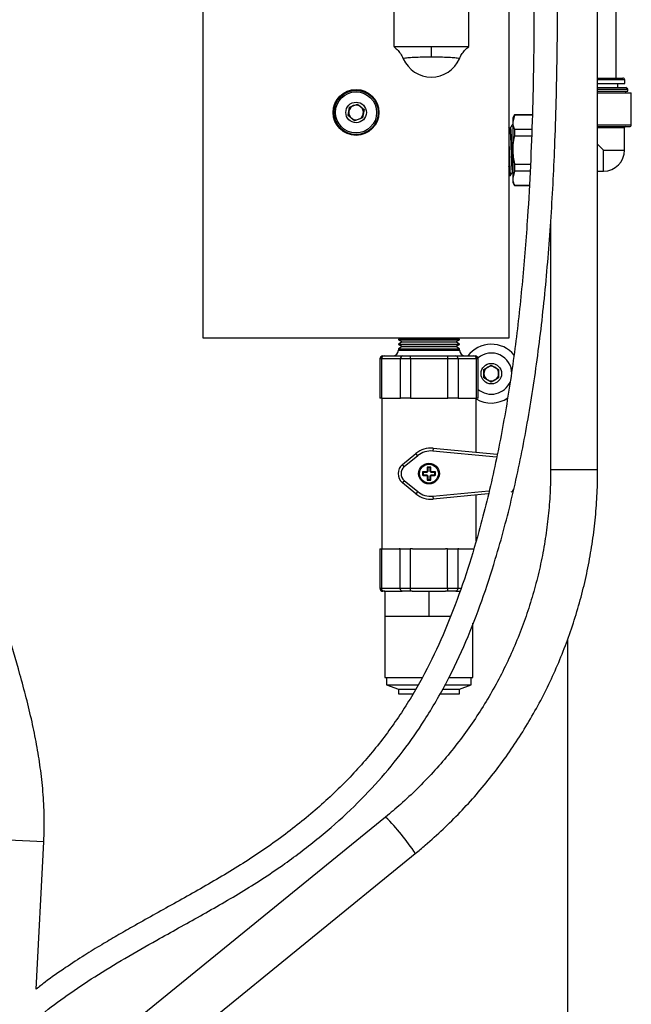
# Model space of a CAD drawing. Header units: inches. Extents: x 0.6 to 33.8, y 0 to 21.7.
# Tile 13 of 169: x 12.5 to 14.2, y 6.2 to 8.8. Entities that reach past the tile are written whole.
import ezdxf

# ---------------------------------------------------------------- set-up
doc = ezdxf.new("R2010")
doc.units = ezdxf.units.IN
doc.header["$MEASUREMENT"] = 0
doc.layers.add('FORMAT', color=7, linetype='Continuous')
doc.styles.add('SLDTEXTSTYLE3', font='TXT', dxfattribs={"width": 0.75})
doc.dimstyles.new('SLDDIMSTYLE0', dxfattribs={"dimtxt": 0.125, "dimasz": 0.13, "dimexe": 0, "dimexo": 0.0625, "dimgap": 0.03125, "dimtad": 0, "dimtih": 1, "dimtoh": 1, "dimdec": 1, "dimlfac": 4, "dimrnd": 1e-09, "dimzin": 12, "dimdsep": 46, "dimtxsty": 'SLDTEXTSTYLE3', "dimsah": 1, "dimcen": 0.09, "dimadec": 0, "dimazin": 3, "dimtfac": 1, "dimtdec": 1, "dimtofl": 0, "dimtmove": 0, "dimatfit": 3, "dimfxl": 0, "dimfrac": 2, "dimtolj": 1, "dimtzin": 12, "dimarcsym": 0})

# ---------------------------------------------------------------- blocks, each defined once
blk = doc.blocks.new('_D_3')
at = {"layer": 'FORMAT'}
for p, q in [((5.9903, 17.001), (3.3416, 17.001)), ((3.4666, 17.001), (3.4666, 10.7356)), ((3.2819, 10.7102), (3.2438, 10.7102)), ((3.2438, 10.7102), (3.2438, 10.5118)), ((3.6513, 10.7102), (3.6894, 10.7102)), ((3.6894, 10.7102), (3.6894, 10.5118)), ((3.2438, 10.5118), (3.2819, 10.5118)), ((3.6894, 10.5118), (3.6513, 10.5118)), ((3.4666, 4.0594), (3.4666, 10.3248)), ((13.003, 4.0594), (3.3416, 4.0594))]:
    blk.add_line(p, q, dxfattribs=at)
for points in [[(3.4666, 17.001), (3.4466, 16.871), (3.4866, 16.871)], [(3.4666, 4.0594), (3.4866, 4.1894), (3.4466, 4.1894)]]:
    blk.add_solid(points, dxfattribs=at)
at = {"layer": 'FORMAT', "char_height": 0.125, "attachment_point": 1, "style": 'SLDTEXTSTYLE3'}
for s, insert in [('1315', (3.2819, 10.6729)), ('51.8', (3.305, 10.4859))]:
    blk.add_mtext(s, dxfattribs=dict(at, insert=insert))

msp = doc.modelspace()

# ---------------------------------------------------------------- linework, layer by layer
at = {"color": 7, "linetype": 'Continuous'}
for p, q in [((14.0656, 7.5888), (14.0656, 12.3207)), ((13.0175, 7.9385), (13.0175, 9.4385)), ((13.83, 9.4385), (13.83, 7.9385)), ((14.115, 8.6297), (14.115, 9.2423)), ((13.5238, 8.8885), (13.5238, 8.7135)), ((13.7238, 8.7135), (13.7238, 8.8885)), ((13.5238, 8.7135), (13.6238, 8.7135)), ((13.6238, 8.7135), (13.7238, 8.7135)), ((13.6238, 8.6854), (13.6238, 8.7135)), ((14.0656, 8.6297), (14.0813, 8.6297)), ((14.0813, 8.6248), (14.0656, 8.6248)), ((14.0656, 8.615), (14.1375, 8.615)), ((14.0656, 8.6051), (14.1407, 8.6051)), ((14.0813, 8.6297), (14.1326, 8.6297)), ((14.1375, 8.6248), (14.0813, 8.6248)), ((14.1188, 8.6051), (14.1188, 8.615)), ((14.1375, 8.615), (14.1375, 8.6248)), ((14.1456, 8.6002), (14.1407, 8.6051)), ((14.0656, 8.6002), (14.1456, 8.6002)), ((14.0656, 8.5953), (14.1456, 8.5953)), ((14.0656, 8.5904), (14.155, 8.5904)), ((14.1407, 8.5904), (14.1407, 8.5953)), ((14.1456, 8.5953), (14.1456, 8.6002)), ((14.155, 8.5059), (14.155, 8.5904)), ((13.4027, 8.5306), (13.4064, 8.5528)), ((13.4064, 8.5528), (13.4275, 8.5607)), ((13.4275, 8.5607), (13.4449, 8.5463)), ((13.42, 8.5163), (13.4027, 8.5306)), ((13.4449, 8.5463), (13.4411, 8.5241)), ((13.8445, 8.5322), (13.84, 8.5244)), ((13.8445, 8.5316), (13.84, 8.5129)), ((13.8921, 8.5322), (13.8445, 8.5322)), ((13.8445, 8.5322), (13.8445, 8.5316)), ((13.8921, 8.5316), (13.8445, 8.5316)), ((13.4411, 8.5241), (13.42, 8.5163)), ((13.8321, 8.4968), (13.83, 8.5004)), ((13.84, 8.506), (13.8389, 8.5059)), ((13.84, 8.5244), (13.84, 8.5129)), ((13.84, 8.5129), (13.84, 8.4385)), ((14.0656, 8.5059), (14.155, 8.5059)), ((14.0656, 8.501), (14.1501, 8.501)), ((13.8337, 8.4969), (13.832, 8.4969)), ((13.8445, 8.4942), (13.8445, 8.4759)), ((13.8445, 8.4942), (13.8903, 8.4942)), ((13.8895, 8.4759), (13.8445, 8.4759)), ((14.0656, 8.4985), (14.1371, 8.4985)), ((14.1371, 8.4385), (14.1371, 8.4985)), ((14.0813, 8.4385), (14.0656, 8.4541)), ((13.84, 8.4385), (13.84, 8.3641)), ((14.0813, 8.3826), (14.0813, 8.4385)), ((14.0813, 8.4385), (14.1371, 8.4385)), ((13.8445, 8.401), (13.8445, 8.3828)), ((13.8445, 8.401), (13.8859, 8.401)), ((13.83, 8.3745), (13.8319, 8.3713)), ((13.8319, 8.3712), (13.8339, 8.3712)), ((13.8445, 8.3828), (13.84, 8.3641)), ((13.8851, 8.3828), (13.8445, 8.3828)), ((14.0656, 8.3826), (14.0813, 8.3826)), ((13.84, 8.3641), (13.84, 8.3525)), ((13.84, 8.3525), (13.8445, 8.3447)), ((13.8445, 8.3453), (13.8833, 8.3453)), ((13.8445, 8.3453), (13.8445, 8.3447)), ((13.8445, 8.3447), (13.8833, 8.3447)), ((13.9406, 8.2422), (13.9406, 7.5888)), ((13.83, 7.9385), (13.0175, 7.9385)), ((13.5409, 7.9385), (13.5363, 7.9358)), ((13.5363, 7.9358), (13.5363, 7.9349)), ((13.5363, 7.9358), (13.6988, 7.9358)), ((13.5363, 7.9349), (13.5463, 7.9291)), ((13.5363, 7.9349), (13.6988, 7.9349)), ((13.5463, 7.9291), (13.5363, 7.9233)), ((13.5463, 7.9291), (13.6888, 7.9291)), ((13.6888, 7.9291), (13.6988, 7.9349)), ((13.6988, 7.9233), (13.6888, 7.9291)), ((13.6988, 7.9358), (13.6942, 7.9385)), ((13.6988, 7.9349), (13.6988, 7.9358)), ((13.5363, 7.9233), (13.5363, 7.9224)), ((13.5363, 7.9233), (13.6988, 7.9233)), ((13.5363, 7.9224), (13.5463, 7.9166)), ((13.5363, 7.9224), (13.6988, 7.9224)), ((13.5463, 7.9166), (13.5363, 7.9108)), ((13.5363, 7.9108), (13.5363, 7.9071)), ((13.5363, 7.9108), (13.6988, 7.9108)), ((13.5363, 7.9071), (13.6175, 7.9071)), ((13.5463, 7.9166), (13.6888, 7.9166)), ((13.6175, 7.9071), (13.6988, 7.9071)), ((13.6888, 7.9166), (13.6988, 7.9224)), ((13.6988, 7.9108), (13.6888, 7.9166)), ((13.6988, 7.9224), (13.6988, 7.9233)), ((13.6988, 7.9071), (13.6988, 7.9108)), ((13.4871, 7.8839), (13.4871, 7.7791)), ((13.4914, 7.8839), (13.4871, 7.8839)), ((13.4914, 7.8839), (13.4914, 7.7791)), ((13.5414, 7.8839), (13.4914, 7.8839)), ((13.4949, 7.8916), (13.4981, 7.8916)), ((13.4981, 7.8916), (13.5481, 7.8916)), ((13.5414, 7.7791), (13.5414, 7.8839)), ((13.5686, 7.8839), (13.5414, 7.8839)), ((13.5481, 7.8916), (13.5685, 7.8916)), ((13.5685, 7.8916), (13.6677, 7.8916)), ((13.5686, 7.8839), (13.5686, 7.7791)), ((13.6677, 7.8839), (13.5686, 7.8839)), ((13.6677, 7.8916), (13.688, 7.8916)), ((13.6677, 7.7791), (13.6677, 7.8839)), ((13.6947, 7.8839), (13.6677, 7.8839)), ((13.688, 7.8916), (13.7371, 7.8916)), ((13.6947, 7.8839), (13.6947, 7.7791)), ((13.7438, 7.8839), (13.6947, 7.8839)), ((13.7371, 7.8916), (13.7402, 7.8916)), ((13.7438, 7.7791), (13.7438, 7.8839)), ((13.7479, 7.8839), (13.7438, 7.8839)), ((13.7479, 7.7791), (13.7479, 7.8839)), ((13.7636, 7.856), (13.7831, 7.8672)), ((13.7636, 7.8335), (13.7636, 7.856)), ((13.7831, 7.8672), (13.8026, 7.856)), ((13.8026, 7.856), (13.8026, 7.8335)), ((13.7831, 7.8222), (13.7636, 7.8335)), ((13.8026, 7.8335), (13.7831, 7.8222)), ((13.4914, 7.7791), (13.4871, 7.7791)), ((13.4914, 7.7791), (13.4944, 7.7791)), ((13.4925, 7.7791), (13.4925, 7.3791)), ((13.4944, 7.7791), (13.5384, 7.7791)), ((13.5384, 7.7791), (13.5414, 7.7791)), ((13.5686, 7.7791), (13.5414, 7.7791)), ((13.5686, 7.7791), (13.5745, 7.7791)), ((13.5745, 7.7791), (13.6618, 7.7791)), ((13.6618, 7.7791), (13.6677, 7.7791)), ((13.6947, 7.7791), (13.6677, 7.7791)), ((13.6947, 7.7791), (13.6976, 7.7791)), ((13.6976, 7.7791), (13.7409, 7.7791)), ((13.7409, 7.7791), (13.7438, 7.7791)), ((13.7425, 7.636), (13.7425, 7.7791)), ((13.7479, 7.7791), (13.7438, 7.7791)), ((13.6282, 7.6467), (13.6275, 7.639)), ((13.797, 7.6231), (13.6275, 7.639)), ((13.6282, 7.6467), (13.7985, 7.6307)), ((13.5468, 7.6032), (13.5826, 7.6327)), ((13.5875, 7.6267), (13.5517, 7.5972)), ((13.5875, 7.6267), (13.5826, 7.6327)), ((13.5517, 7.5972), (13.5468, 7.6032)), ((13.6125, 7.5856), (13.611, 7.5841)), ((13.6125, 7.586), (13.6125, 7.5856)), ((13.6147, 7.5847), (13.6125, 7.5856)), ((13.622, 7.5966), (13.6131, 7.5966)), ((13.6147, 7.5949), (13.6131, 7.5966)), ((13.6147, 7.5949), (13.6147, 7.5847)), ((13.6203, 7.5949), (13.6147, 7.5949)), ((13.6203, 7.5949), (13.622, 7.5966)), ((13.6203, 7.5847), (13.6203, 7.5949)), ((13.6203, 7.5847), (13.6225, 7.5856)), ((13.6225, 7.5856), (13.6225, 7.586)), ((13.624, 7.5841), (13.6225, 7.5856)), ((14.0656, 7.5888), (13.9406, 7.5888)), ((13.5517, 7.561), (13.5468, 7.555)), ((13.5517, 7.561), (13.5875, 7.5315)), ((13.6017, 7.5819), (13.6001, 7.5836)), ((13.6001, 7.5836), (13.6001, 7.5746)), ((13.6017, 7.5763), (13.6001, 7.5746)), ((13.6119, 7.5819), (13.6017, 7.5819)), ((13.6017, 7.5819), (13.6017, 7.5763)), ((13.6017, 7.5763), (13.6119, 7.5763)), ((13.611, 7.5841), (13.6106, 7.5841)), ((13.6106, 7.5741), (13.611, 7.5741)), ((13.6119, 7.5819), (13.611, 7.5841)), ((13.6119, 7.5763), (13.611, 7.5741)), ((13.611, 7.5741), (13.6125, 7.5726)), ((13.6147, 7.5847), (13.6119, 7.5819)), ((13.6119, 7.5763), (13.6147, 7.5735)), ((13.6147, 7.5735), (13.6125, 7.5726)), ((13.6125, 7.5726), (13.6125, 7.5722)), ((13.6147, 7.5633), (13.6131, 7.5616)), ((13.6131, 7.5616), (13.622, 7.5616)), ((13.6147, 7.5735), (13.6147, 7.5633)), ((13.6147, 7.5633), (13.6203, 7.5633)), ((13.6231, 7.5819), (13.6203, 7.5847)), ((13.6203, 7.5735), (13.6231, 7.5763)), ((13.6203, 7.5633), (13.6203, 7.5735)), ((13.6203, 7.5735), (13.6225, 7.5726)), ((13.6203, 7.5633), (13.622, 7.5616)), ((13.6225, 7.5726), (13.624, 7.5741)), ((13.6225, 7.5722), (13.6225, 7.5726)), ((13.6231, 7.5819), (13.624, 7.5841)), ((13.6333, 7.5819), (13.6231, 7.5819)), ((13.6231, 7.5763), (13.624, 7.5741)), ((13.6231, 7.5763), (13.6333, 7.5763)), ((13.6244, 7.5841), (13.624, 7.5841)), ((13.624, 7.5741), (13.6244, 7.5741)), ((13.6333, 7.5819), (13.635, 7.5836)), ((13.6333, 7.5763), (13.6333, 7.5819)), ((13.6333, 7.5763), (13.635, 7.5746)), ((13.635, 7.5746), (13.635, 7.5836)), ((13.5826, 7.5255), (13.5468, 7.555)), ((13.6275, 7.5192), (13.7767, 7.5332)), ((13.5875, 7.5315), (13.5826, 7.5255)), ((13.6275, 7.5192), (13.6282, 7.5115)), ((13.7748, 7.5253), (13.6282, 7.5115)), ((13.7425, 7.4003), (13.7425, 7.5222)), ((13.4871, 7.3791), (13.4871, 7.2744)), ((13.4871, 7.3791), (13.4913, 7.3791)), ((13.4943, 7.3791), (13.4913, 7.3791)), ((13.4913, 7.3791), (13.4913, 7.2744)), ((13.4943, 7.3791), (13.5379, 7.3791)), ((13.5409, 7.3791), (13.5379, 7.3791)), ((13.5409, 7.3791), (13.5679, 7.3791)), ((13.5409, 7.2744), (13.5409, 7.3791)), ((13.5679, 7.3791), (13.5679, 7.2744)), ((13.5739, 7.3791), (13.5679, 7.3791)), ((13.5739, 7.3791), (13.6612, 7.3791)), ((13.6671, 7.3791), (13.6612, 7.3791)), ((13.6671, 7.2744), (13.6671, 7.3791)), ((13.6671, 7.3791), (13.6942, 7.3791)), ((13.6942, 7.3791), (13.6942, 7.2744)), ((13.6971, 7.3791), (13.6942, 7.3791)), ((13.6971, 7.3791), (13.7372, 7.3791)), ((13.4871, 7.2744), (13.4913, 7.2744)), ((13.4913, 7.2744), (13.5409, 7.2744)), ((13.5409, 7.2744), (13.5679, 7.2744)), ((13.5679, 7.2744), (13.6671, 7.2744)), ((13.6671, 7.2744), (13.6942, 7.2744)), ((13.6942, 7.2744), (13.7022, 7.2744)), ((13.498, 7.2666), (13.4949, 7.2666)), ((13.5006, 7.2666), (13.498, 7.2666)), ((13.5006, 7.2666), (13.5006, 7.2004)), ((13.5006, 7.2666), (13.545, 7.2666)), ((13.5476, 7.2666), (13.545, 7.2666)), ((13.5679, 7.2666), (13.5476, 7.2666)), ((13.5732, 7.2666), (13.5679, 7.2666)), ((13.5732, 7.2666), (13.6175, 7.2666)), ((13.6175, 7.2666), (13.6175, 7.2004)), ((13.6175, 7.2666), (13.6618, 7.2666)), ((13.6671, 7.2666), (13.6618, 7.2666)), ((13.6875, 7.2666), (13.6671, 7.2666)), ((13.6901, 7.2666), (13.6875, 7.2666)), ((13.6901, 7.2666), (13.6994, 7.2666)), ((13.5006, 7.2004), (13.5006, 7.0379)), ((13.5006, 7.2004), (13.5591, 7.2004)), ((13.5591, 7.2004), (13.6175, 7.2004)), ((13.6175, 7.2004), (13.676, 7.2004)), ((13.7344, 7.0379), (13.7344, 7.1818)), ((13.9863, 4.626), (13.9863, 7.1403)), ((13.5006, 7.0379), (13.5988, 7.0379)), ((13.505, 7.0379), (13.505, 7.0179)), ((13.6705, 7.0379), (13.7344, 7.0379)), ((13.73, 7.0179), (13.73, 7.0379)), ((13.505, 7.0179), (13.5363, 7.0065)), ((13.505, 7.0179), (13.5878, 7.0179)), ((13.6605, 7.0179), (13.73, 7.0179)), ((13.6988, 7.0065), (13.73, 7.0179)), ((13.5363, 7.0065), (13.5363, 6.9941)), ((13.5363, 7.0065), (13.5817, 7.0065)), ((13.5363, 6.9941), (13.5742, 6.9941)), ((13.6464, 6.9941), (13.6988, 6.9941)), ((13.6535, 7.0065), (13.6988, 7.0065)), ((13.6988, 6.9941), (13.6988, 7.0065)), ((13.5023, 6.6669), (12.5584, 5.8994)), ((12.5944, 6.601), (12.5008, 6.6058)), ((12.5743, 6.2098), (12.5944, 6.601)), ((12.564, 5.7429), (13.5811, 6.57))]:
    msp.add_line(p, q, dxfattribs=at)
at = {"color": 7, "linetype": 'Continuous', "flags": 128}
for points in [[(13.5679, 7.2744), (13.5679, 7.2728), (13.5679, 7.2714), (13.5679, 7.27), (13.5679, 7.2689), (13.5679, 7.2679), (13.5679, 7.2672), (13.5679, 7.2668), (13.5679, 7.2666)], [(13.6671, 7.2744), (13.6671, 7.2728), (13.6671, 7.2714), (13.6671, 7.27), (13.6671, 7.2689), (13.6671, 7.2679), (13.6671, 7.2672), (13.6671, 7.2668), (13.6671, 7.2666)]]:
    msp.add_lwpolyline(points, dxfattribs=at)
at = {"color": 7, "linetype": 'Continuous'}
for centre, radius in [((13.4238, 8.5385), 0.0609), ((13.4238, 8.5385), 0.0586), ((13.4238, 8.5385), 0.0546), ((13.4238, 8.5385), 0.0273), ((13.7831, 7.8447), 0.0273), ((13.6175, 7.5791), 0.0275), ((13.6175, 7.5791), 0.025)]:
    msp.add_circle(centre, radius, dxfattribs=at)
for centre, radius, start, end in [((13.6238, 8.7135), 0.0812, 203.442, 336.558), ((14.1326, 8.6248), 0.00492, 0, 90), ((13.4238, 8.5385), 0.0195, 110.4589, 170.4589), ((13.4238, 8.5385), 0.0195, 50.4589, 110.4589), ((13.4238, 8.5385), 0.0195, 350.4589, 50.4589), ((13.4238, 8.5385), 0.0195, 170.4589, 230.4589), ((13.4238, 8.5385), 0.0195, 290.4589, 350.4589), ((13.4238, 8.5385), 0.0195, 230.4589, 290.4589), ((14.1396, 8.4985), 0.00246, 90, 180), ((14.1501, 8.5059), 0.00492, 270, 0), ((14.0813, 8.4385), 0.0559, 270, 0), ((13.5208, 7.9071), 0.0155, 270, 0), ((13.7143, 7.9071), 0.0155, 180, 270), ((13.7831, 7.8447), 0.0781, 39.0116, 143.1301), ((13.7831, 7.8447), 0.0546, 0, 130.0926), ((13.4949, 7.8839), 0.00775, 90, 180), ((13.4986, 7.8843), 0.00728, 94.5038, 183.8871), ((13.5487, 7.8843), 0.00728, 94.5038, 183.8871), ((13.2094, 7.8858), 0.3592, 359.6909, 0.9273), ((13.3086, 7.8858), 0.3592, 359.6909, 0.9273), ((13.6874, 7.8843), 0.0073, 356.264, 85.6984), ((13.7365, 7.8843), 0.0073, 356.264, 85.6984), ((13.7402, 7.8839), 0.00775, 0, 90), ((13.7831, 7.8447), 0.0195, 120, 180), ((13.7831, 7.8447), 0.0195, 60, 120), ((13.7831, 7.8447), 0.0195, 0, 60), ((13.7831, 7.8447), 0.0546, 229.8571, 336.8577), ((13.7831, 7.8447), 0.0195, 180, 240), ((13.7831, 7.8447), 0.0195, 240, 300), ((13.7831, 7.8447), 0.0195, 300, 0), ((13.7831, 7.8447), 0.0781, 238.6677, 304.0532), ((13.6224, 7.5845), 0.0625, 84.6442, 129.4725), ((13.6224, 7.5845), 0.0548, 84.6442, 129.4725), ((13.5667, 7.5791), 0.0312, 129.4725, 230.5275), ((13.5667, 7.5791), 0.0235, 129.4725, 230.5275), ((13.6175, 7.5791), 0.0085, 126.0319, 143.9681), ((13.6175, 7.5791), 0.0085, 36.0319, 53.9681), ((13.6175, 7.5791), 0.0085, 216.0319, 233.9681), ((13.6175, 7.5791), 0.0085, 306.0319, 323.9681), ((13.8348, 7.5387), 0.00775, 275.3558, 0), ((13.6224, 7.5737), 0.0625, 230.5275, 275.3558), ((13.6224, 7.5737), 0.0548, 230.5275, 275.3558), ((13.4949, 7.2744), 0.00775, 180, 270), ((13.4986, 7.2739), 0.00729, 176.1879, 265.5969), ((13.5482, 7.2739), 0.00729, 176.1879, 265.5969), ((13.6869, 7.2739), 0.00729, 274.4008, 3.8104), ((13.0683, 6.2334), 0.6134, 33.2708, 44.9667)]:
    msp.add_arc(centre, radius, start, end, dxfattribs=at)
for points, knots in [([(12.5699, 6.1237), (12.5765, 6.1301), (12.6034, 6.1558), (12.6573, 6.195), (12.7306, 6.2444), (12.8105, 6.2925), (12.9043, 6.3457), (13.0106, 6.4043), (13.1253, 6.47), (13.231, 6.5389), (13.3255, 6.6105), (13.4089, 6.6839), (13.4836, 6.761), (13.5492, 6.8408), (13.6105, 6.9289), (13.6665, 7.026), (13.7166, 7.1325), (13.7587, 7.241), (13.8005, 7.3696), (13.8405, 7.5195), (13.8764, 7.6927), (13.9048, 7.8719), (13.9265, 8.058), (13.9422, 8.2505), (13.9532, 8.4612), (13.9589, 8.6882), (13.9594, 8.9265), (13.956, 9.1583), (13.9503, 9.3691), (13.9438, 9.5593), (13.9373, 9.732), (13.9305, 9.9019), (13.9238, 10.0722), (13.9175, 10.2438), (13.9116, 10.4282), (13.9069, 10.6267), (13.9048, 10.8397), (13.9067, 11.0548), (13.9148, 11.2797), (13.9316, 11.5126), (13.9632, 11.7523), (14.006, 11.9889), (14.0439, 12.1853), (14.0699, 12.3434), (14.0857, 12.463), (14.0955, 12.5845), (14.0968, 12.6942), (14.0906, 12.7919), (14.0794, 12.8776), (14.0637, 12.9527), (14.0459, 13.0172), (14.0281, 13.0711), (14.0069, 13.1256), (13.9823, 13.181), (13.9632, 13.2174), (13.9534, 13.236)], [0, 0, 0, 0, 0.0035601, 0.0144522, 0.025813, 0.037913, 0.050597, 0.0677535, 0.0850452, 0.1019089, 0.1166873, 0.1310238, 0.1449769, 0.1583146, 0.1711329, 0.1866476, 0.2018262, 0.2168509, 0.2318529, 0.2543706, 0.2770977, 0.3005467, 0.3247955, 0.349809, 0.3755373, 0.4066898, 0.4379395, 0.4679963, 0.4966685, 0.5198068, 0.5418444, 0.5637467, 0.5858167, 0.607991, 0.6303672, 0.6574285, 0.6850834, 0.7130202, 0.7409251, 0.7723958, 0.8036304, 0.8346973, 0.865726, 0.8812591, 0.8968559, 0.9125706, 0.9285236, 0.9393927, 0.9505324, 0.9620371, 0.969162, 0.9764859, 0.984042, 0.9918667, 1, 1, 1, 1]), ([(13.8985, 13.2062), (13.9057, 13.1927), (13.9192, 13.167), (13.9368, 13.1295), (13.9516, 13.095), (13.9647, 13.0617), (13.9766, 13.028), (13.9933, 12.9754), (14.0118, 12.901), (14.027, 12.8041), (14.034, 12.7028), (14.0333, 12.6008), (14.0262, 12.4991), (14.0145, 12.3986), (13.9995, 12.2991), (13.9791, 12.1819), (13.9536, 12.0474), (13.925, 11.8936), (13.898, 11.7331), (13.8752, 11.5632), (13.8591, 11.3836), (13.8488, 11.1989), (13.8436, 11.0107), (13.8423, 10.8051), (13.845, 10.5867), (13.851, 10.36), (13.8585, 10.1449), (13.8665, 9.9389), (13.8745, 9.7376), (13.8821, 9.5367), (13.8895, 9.3154), (13.8953, 9.0713), (13.8975, 8.8037), (13.8935, 8.5328), (13.8827, 8.2948), (13.8666, 8.0911), (13.8481, 7.9217), (13.8234, 7.7536), (13.7917, 7.5879), (13.7557, 7.4409), (13.7171, 7.313), (13.6782, 7.2038), (13.6329, 7.0986), (13.5795, 6.9976), (13.5167, 6.9011), (13.4438, 6.8096), (13.3607, 6.7238), (13.2674, 6.6435), (13.1644, 6.5687), (13.0537, 6.5004), (12.9409, 6.4373), (12.8522, 6.3881), (12.7886, 6.3517), (12.7462, 6.3267), (12.7006, 6.2988), (12.6502, 6.2659), (12.6071, 6.2361), (12.582, 6.216), (12.5743, 6.2098)], [0, 0, 0, 0, 0.006057, 0.011491, 0.016346, 0.020911, 0.025633, 0.030519, 0.042705, 0.055913, 0.069253, 0.08282, 0.096235, 0.109562, 0.122824, 0.136022, 0.156598, 0.176998, 0.197876, 0.220967, 0.244777, 0.269192, 0.2941, 0.319245, 0.350514, 0.380486, 0.408901, 0.435643, 0.462052, 0.488573, 0.515133, 0.549659, 0.58511, 0.620987, 0.656822, 0.679312, 0.701811, 0.724236, 0.746514, 0.768586, 0.784107, 0.799417, 0.814474, 0.829465, 0.844629, 0.860024, 0.875684, 0.891831, 0.908649, 0.925972, 0.943249, 0.959794, 0.96609, 0.972276, 0.979277, 0.987249, 0.996102, 1, 1, 1, 1]), ([(12.5944, 6.601), (12.5951, 6.6236), (12.5964, 6.6681), (12.5926, 6.734), (12.5855, 6.7977), (12.5755, 6.8595), (12.5585, 6.9427), (12.532, 7.0448), (12.4962, 7.1635), (12.4604, 7.276), (12.4271, 7.3824), (12.3977, 7.4829), (12.3717, 7.582), (12.3503, 7.6787), (12.3337, 7.7722), (12.3212, 7.8594), (12.3089, 7.9666), (12.2985, 8.0987), (12.2923, 8.2573), (12.2913, 8.4196), (12.2949, 8.5863), (12.3026, 8.7569), (12.3137, 8.931), (12.3277, 9.1069), (12.3438, 9.284), (12.3604, 9.4526), (12.3717, 9.5621), (12.3769, 9.6123)], [0, 0, 0, 0, 0.021877, 0.043167, 0.064007, 0.084489, 0.104658, 0.147894, 0.189595, 0.229461, 0.267179, 0.302491, 0.335218, 0.370326, 0.401689, 0.429714, 0.457569, 0.508222, 0.560008, 0.612842, 0.666607, 0.7223, 0.778769, 0.835855, 0.893366, 0.951098, 1, 1, 1, 1]), ([(13.5246, 8.7126), (13.5258, 8.7117), (13.5305, 8.7084), (13.5377, 8.7004), (13.5449, 8.6906), (13.5479, 8.6836), (13.549, 8.681)], [0, 0, 0, 0, 0.107494, 0.439625, 0.788962, 1, 1, 1, 1]), ([(13.6985, 8.6811), (13.6998, 8.6839), (13.7028, 8.6908), (13.7096, 8.7002), (13.7167, 8.708), (13.7215, 8.7116), (13.7231, 8.7128)], [0, 0, 0, 0, 0.229587, 0.549644, 0.849376, 1, 1, 1, 1]), ([(13.6238, 8.6854), (13.6199, 8.6854), (13.6077, 8.6854), (13.5879, 8.6849), (13.5676, 8.6839), (13.5538, 8.6827), (13.5493, 8.6818), (13.5492, 8.6813), (13.5492, 8.6812)], [0, 0, 0, 0, 0.097192, 0.308888, 0.520634, 0.735761, 0.948468, 1, 1, 1, 1]), ([(13.6983, 8.6812), (13.6983, 8.6813), (13.6983, 8.6818), (13.6937, 8.6827), (13.6799, 8.6839), (13.6597, 8.6849), (13.6398, 8.6854), (13.6276, 8.6854), (13.6238, 8.6854)], [0, 0, 0, 0, 0.051532, 0.264239, 0.479366, 0.691112, 0.902808, 1, 1, 1, 1]), ([(13.8388, 8.5059), (13.8379, 8.5044), (13.8362, 8.5014), (13.8344, 8.4983), (13.8336, 8.4968)], [0, 0, 0, 0, 0.500047, 1, 1, 1, 1]), ([(13.84, 8.5129), (13.8401, 8.5107), (13.8404, 8.5044), (13.8429, 8.4982), (13.8445, 8.4942)], [0, 0, 0, 0, 0.349035, 1, 1, 1, 1]), ([(13.8321, 8.4962), (13.8323, 8.496), (13.8326, 8.4954), (13.8332, 8.4886), (13.8339, 8.4774), (13.8345, 8.4626), (13.8352, 8.4457), (13.8358, 8.4281), (13.8365, 8.4115), (13.8371, 8.3972), (13.8378, 8.3865), (13.8384, 8.3801), (13.8389, 8.3801), (13.8391, 8.3801)], [0, 0, 0, 0, 0.062755, 0.156942, 0.251162, 0.345416, 0.439704, 0.534024, 0.628378, 0.722765, 0.817184, 0.911635, 1, 1, 1, 1]), ([(13.8337, 8.4967), (13.8339, 8.4964), (13.8343, 8.4958), (13.8349, 8.4887), (13.8356, 8.4774), (13.8362, 8.4626), (13.8369, 8.4457), (13.8376, 8.4281), (13.8382, 8.4115), (13.8389, 8.3972), (13.8395, 8.3872), (13.8399, 8.3837), (13.84, 8.3822)], [0, 0, 0, 0, 0.091551, 0.195159, 0.298804, 0.402485, 0.506203, 0.609958, 0.713749, 0.817577, 0.92144, 1, 1, 1, 1]), ([(13.8445, 8.4759), (13.8429, 8.4681), (13.8404, 8.4557), (13.8401, 8.4431), (13.84, 8.4385)], [0, 0, 0, 0, 0.6349534, 1, 1, 1, 1]), ([(13.83, 8.4512), (13.8302, 8.4443), (13.8307, 8.4299), (13.8314, 8.4084), (13.8322, 8.3896), (13.8329, 8.3768), (13.8335, 8.3708), (13.8338, 8.3718), (13.8339, 8.372)], [0, 0, 0, 0, 0.174843, 0.366298, 0.557819, 0.749404, 0.941056, 1, 1, 1, 1]), ([(13.84, 8.4385), (13.8408, 8.4261), (13.8417, 8.4135), (13.8445, 8.4013), (13.8445, 8.401)], [0, 0, 0, 0, 0.9800426, 1, 1, 1, 1]), ([(13.8318, 8.3715), (13.8318, 8.3715), (13.8316, 8.3706), (13.8311, 8.3763), (13.8305, 8.3851), (13.8301, 8.3938), (13.83, 8.3962)], [0, 0, 0, 0, 0.017624, 0.427366, 0.836967, 1, 1, 1, 1]), ([(13.834, 8.3712), (13.8349, 8.3727), (13.8365, 8.3756), (13.8382, 8.3785), (13.8391, 8.3799)], [0, 0, 0, 0, 0.50005, 1, 1, 1, 1]), ([(13.84, 8.3641), (13.8401, 8.3619), (13.8404, 8.3555), (13.8429, 8.3494), (13.8445, 8.3453)], [0, 0, 0, 0, 0.349035, 1, 1, 1, 1]), ([(13.9406, 7.5888), (13.9405, 7.5784), (13.9403, 7.5478), (13.9375, 7.4969), (13.9313, 7.4365), (13.922, 7.3764), (13.9096, 7.3169), (13.8942, 7.2581), (13.8758, 7.2002), (13.8545, 7.1432), (13.8303, 7.0875), (13.8033, 7.0331), (13.7736, 6.9801), (13.7411, 6.9287), (13.7061, 6.879), (13.6686, 6.8312), (13.6287, 6.7854), (13.5865, 6.7417), (13.5444, 6.7021), (13.5156, 6.678), (13.5023, 6.6669)], [0, 0, 0, 0, 0.029527, 0.087098, 0.144673, 0.202248, 0.259823, 0.317398, 0.374974, 0.432549, 0.490125, 0.547701, 0.605277, 0.662853, 0.72043, 0.778007, 0.835584, 0.893161, 0.950739, 1, 1, 1, 1]), ([(13.5811, 6.57), (13.59, 6.5773), (13.6152, 6.5981), (13.6553, 6.6344), (13.7006, 6.6794), (13.7437, 6.7265), (13.7844, 6.7757), (13.8227, 6.8269), (13.8585, 6.8798), (13.8916, 6.9344), (13.9221, 6.9906), (13.9498, 7.0481), (13.9746, 7.107), (13.9966, 7.167), (14.0156, 7.228), (14.0317, 7.2899), (14.0447, 7.3524), (14.0547, 7.4156), (14.0615, 7.4791), (14.0651, 7.5369), (14.0654, 7.5735), (14.0656, 7.5888)], [0, 0, 0, 0, 0.029527, 0.084294, 0.139064, 0.193835, 0.248606, 0.303377, 0.358149, 0.41292, 0.467692, 0.522464, 0.577237, 0.632009, 0.686782, 0.741555, 0.796328, 0.851101, 0.905874, 0.960647, 1, 1, 1, 1]), ([(13.6131, 7.5966), (13.6129, 7.5951), (13.6126, 7.5918), (13.6125, 7.5881), (13.6125, 7.586)], [0, 0, 0, 0, 0.449491, 1, 1, 1, 1]), ([(13.6225, 7.586), (13.6225, 7.5883), (13.6224, 7.5921), (13.6221, 7.5954), (13.622, 7.5966)], [0, 0, 0, 0, 0.627996, 1, 1, 1, 1]), ([(13.6106, 7.5841), (13.6083, 7.5841), (13.6045, 7.584), (13.6013, 7.5837), (13.6001, 7.5836)], [0, 0, 0, 0, 0.627996, 1, 1, 1, 1]), ([(13.6001, 7.5746), (13.6015, 7.5745), (13.6048, 7.5742), (13.6086, 7.5741), (13.6106, 7.5741)], [0, 0, 0, 0, 0.449491, 1, 1, 1, 1]), ([(13.6125, 7.5722), (13.6126, 7.5699), (13.6126, 7.5661), (13.6129, 7.5628), (13.6131, 7.5616)], [0, 0, 0, 0, 0.627996, 1, 1, 1, 1]), ([(13.622, 7.5616), (13.6221, 7.5631), (13.6225, 7.5664), (13.6225, 7.5702), (13.6225, 7.5722)], [0, 0, 0, 0, 0.449491, 1, 1, 1, 1]), ([(13.635, 7.5836), (13.6335, 7.5837), (13.6302, 7.584), (13.6265, 7.5841), (13.6244, 7.5841)], [0, 0, 0, 0, 0.449491, 1, 1, 1, 1]), ([(13.6244, 7.5741), (13.6268, 7.5741), (13.6305, 7.5742), (13.6338, 7.5745), (13.635, 7.5746)], [0, 0, 0, 0, 0.627996, 1, 1, 1, 1])]:
    msp.add_open_spline(points, degree=3, knots=knots, dxfattribs=at)

# ---------------------------------------------------------------- dimensions: what is measured, and where the dimension line sits
at = {"layer": 'FORMAT'}
dim = msp.add_linear_dim(base=(3.4666, 4.0594), p1=(6.0403, 17.001), p2=(13.053, 4.0594), angle=90, dimstyle='SLDDIMSTYLE0', dxfattribs=at)
dim.commit()
dim.dimension.update_dxf_attribs({"geometry": '_D_3', "text_midpoint": (3.4666, 10.5302), "dimtype": 160})

doc.saveas('drawing.dxf')
